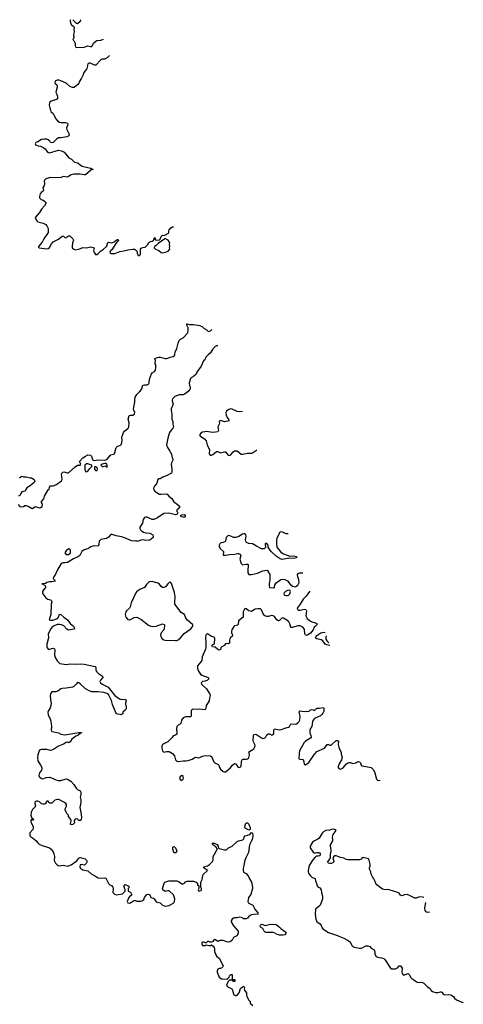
# Model space of a CAD drawing. Header units: inches. Extents: x 2221774 to 2440637, y 201306 to 357559.
# Tile 245 of 245: x 2395409 to 2402305, y 340570 to 355878. Entities that reach past the tile are written whole.
import ezdxf

# ---------------------------------------------------------------- set-up
doc = ezdxf.new("R2010")
doc.units = ezdxf.units.IN
doc.header["$MEASUREMENT"] = 0
for name, color, linetype in [('C3394', 7, 'Continuous'), ('C3395', 7, 'Continuous'), ('C4304', 7, 'Continuous')]:
    doc.layers.add(name, color=color, linetype=linetype)

msp = doc.modelspace()

# ---------------------------------------------------------------- linework, layer by layer
at = {"layer": 'C3394', "color": 5}
for points, elevation in [([(2395383, 348343), (2395410, 348311), (2395436, 348304), (2395469, 348311), (2395490, 348325), (2395510, 348325), (2395550, 348311), (2395590, 348285), (2395610, 348278), (2395650, 348311), (2395710, 348291), (2395730, 348294), (2395756, 348310), (2395763, 348330), (2395757, 348357), (2395749, 348370), (2395749, 348390), (2395786, 348430), (2395795, 348470), (2395850, 348571), (2395867, 348573), (2395870, 348612), (2395888, 348630), (2395930, 348631), (2395970, 348647), (2396057, 348710), (2396069, 348731), (2396058, 348810), (2396067, 348833), (2396077, 348843), (2396093, 348847), (2396150, 348834), (2396170, 348835), (2396270, 348926), (2396310, 348952), (2396350, 348954), (2396358, 348970), (2396338, 349010), (2396390, 349066), (2396430, 349093), (2396470, 349111), (2396510, 349110), (2396524, 349090), (2396541, 349041), (2396550, 349030), (2396565, 349025), (2396630, 349037), (2396730, 349030), (2396750, 349033), (2396770, 349048), (2396827, 349113), (2396870, 349121), (2396884, 349130), (2396911, 349229), (2396930, 349248), (2396950, 349251), (2396976, 349264), (2396990, 349281), (2397003, 349330), (2396999, 349390), (2397010, 349430), (2397022, 349458), (2397039, 349481), (2397093, 349527), (2397106, 349550), (2397109, 349610), (2397094, 349670), (2397110, 349722), (2397130, 349731), (2397170, 349731), (2397196, 349750), (2397201, 349770), (2397181, 349810), (2397177, 349830), (2397199, 349930), (2397199, 349990), (2397202, 350000)], 40), ([(2397799, 350000), (2397789, 349991), (2397778, 349970), (2397778, 349950), (2397794, 349906), (2397792, 349890), (2397762, 349830), (2397762, 349810), (2397776, 349744), (2397776, 349670), (2397791, 349630), (2397791, 349590), (2397798, 349550), (2397790, 349530), (2397761, 349499), (2397739, 349461), (2397713, 349370), (2397692, 349270), (2397705, 349225), (2397744, 349170), (2397770, 349122), (2397778, 349070), (2397791, 349050), (2397791, 349030), (2397769, 348991), (2397763, 348970), (2397776, 348890), (2397776, 348850), (2397767, 348830), (2397738, 348810), (2397701, 348790), (2397635, 348765), (2397590, 348738), (2397570, 348739), (2397558, 348730), (2397540, 348670), (2397493, 348610), (2397488, 348590), (2397493, 348570), (2397510, 348546), (2397530, 348530), (2397584, 348504), (2397610, 348499), (2397685, 348505), (2397700, 348500), (2397726, 348470), (2397776, 348436), (2397804, 348384), (2397818, 348370), (2397854, 348350), (2397894, 348314), (2397894, 348290), (2397878, 348282), (2397870, 348266), (2397858, 348262), (2397854, 348250), (2397854, 348230), (2397862, 348222), (2397865, 348210), (2397858, 348190), (2397830, 348182), (2397727, 348207), (2397650, 348199), (2397550, 348133), (2397492, 348110), (2397470, 348107), (2397430, 348121), (2397390, 348143), (2397370, 348146), (2397350, 348141), (2397330, 348108), (2397317, 348050), (2397279, 347990), (2397277, 347970), (2397288, 347948), (2397310, 347927), (2397333, 347913), (2397370, 347901), (2397434, 347894), (2397478, 347870), (2397485, 347850), (2397482, 347830), (2397434, 347786), (2397370, 347781), (2397330, 347789), (2397292, 347788), (2397281, 347779), (2397250, 347769), (2397210, 347769), (2397150, 347777), (2397110, 347789), (2397098, 347798), (2397030, 347827), (2396990, 347839), (2396910, 347853), (2396848, 347872), (2396828, 347872), (2396790, 347833), (2396758, 347810), (2396670, 347796), (2396645, 347770), (2396639, 347721), (2396630, 347695), (2396570, 347699), (2396546, 347694), (2396516, 347684), (2396470, 347650), (2396410, 347636), (2396376, 347610), (2396342, 347550), (2396314, 347526), (2396244, 347496), (2396150, 347438), (2396113, 347433), (2396090, 347436), (2396070, 347429), (2396050, 347415), (2396002, 347338), (2395963, 347257), (2395934, 347210), (2395931, 347190), (2395952, 347170), (2395962, 347150), (2395910, 347137), (2395870, 347141), (2395832, 347130), (2395810, 347115), (2395754, 347110), (2395778, 347098), (2395782, 347090), (2395804, 347084), (2395812, 347070), (2395811, 347050), (2395782, 347018), (2395765, 346990), (2395762, 346970), (2395767, 346950), (2395814, 346890), (2395846, 346870), (2395890, 346858), (2395905, 346845), (2395906, 346830), (2395897, 346790), (2395892, 346630), (2395871, 346570), (2395868, 346548), (2395890, 346543), (2395925, 346545), (2395979, 346561), (2395996, 346570), (2396013, 346590), (2396030, 346634), (2396050, 346632), (2396094, 346590), (2396151, 346550), (2396195, 346490), (2396246, 346450), (2396258, 346430), (2396262, 346410), (2396250, 346402), (2396170, 346389), (2396142, 346402), (2396094, 346454), (2396059, 346470), (2396030, 346476), (2395990, 346477), (2395935, 346450), (2395908, 346430), (2395893, 346410), (2395851, 346330), (2395851, 346310), (2395858, 346290), (2395856, 346270), (2395829, 346170), (2395829, 346130), (2395835, 346110), (2395850, 346091), (2395870, 346091), (2395930, 346107), (2395950, 346098), (2395956, 346070), (2395950, 346010), (2395953, 345970), (2395990, 345910), (2396010, 345888), (2396035, 345870), (2396130, 345853), (2396194, 345866), (2396270, 345859), (2396350, 345863), (2396410, 345859), (2396582, 345822), (2396591, 345810), (2396594, 345770), (2396603, 345743), (2396633, 345713), (2396696, 345670), (2396701, 345650), (2396665, 345610), (2396655, 345590), (2396667, 345570), (2396691, 345550), (2396782, 345502), (2396890, 345370), (2396924, 345344), (2396961, 345321), (2396990, 345311), (2397053, 345313), (2397065, 345290), (2397052, 345250), (2397052, 345230), (2397062, 345210), (2397065, 345190), (2397062, 345170), (2397052, 345150), (2397014, 345110), (2397010, 345086), (2396998, 345082), (2396994, 345070), (2396986, 345070), (2396978, 345078), (2396930, 345082), (2396910, 345089), (2396850, 345229), (2396836, 345296), (2396790, 345389), (2396764, 345404), (2396717, 345417), (2396630, 345430), (2396570, 345426), (2396530, 345430), (2396490, 345444), (2396434, 345474), (2396350, 345554), (2396330, 345569), (2396314, 345574), (2396310, 345574), (2396285, 345550), (2396251, 345510), (2396237, 345503), (2396130, 345483), (2396070, 345481), (2396050, 345473), (2396003, 345437), (2395971, 345429), (2395922, 345430), (2395910, 345426), (2395894, 345410), (2395884, 345370), (2395886, 345306), (2395896, 345250), (2395894, 345214), (2395881, 345179), (2395850, 345129), (2395845, 345110), (2395850, 345071), (2395870, 345025), (2395881, 345010), (2395891, 344970), (2395901, 344890), (2395898, 344830), (2395902, 344822), (2395911, 344811), (2395914, 344810), (2396010, 344791), (2396051, 344771), (2396110, 344759), (2396330, 344797), (2396357, 344797), (2396374, 344790), (2396355, 344785), (2396311, 344750), (2396283, 344737), (2396219, 344690), (2396191, 344650), (2396179, 344641), (2396170, 344637), (2396150, 344644), (2396130, 344639), (2396090, 344617), (2396010, 344585), (2395950, 344541), (2395910, 344519), (2395890, 344514), (2395830, 344532), (2395748, 344532), (2395719, 344521), (2395705, 344495), (2395693, 344450), (2395687, 344410), (2395690, 344354), (2395731, 344290), (2395751, 344250), (2395755, 344230), (2395746, 344210), (2395715, 344170), (2395704, 344130), (2395714, 344110), (2395750, 344080), (2395770, 344077), (2395822, 344098), (2395870, 344101), (2395890, 344098), (2395930, 344083), (2395970, 344061), (2396009, 344051), (2396049, 344051), (2396130, 344074), (2396151, 344071), (2396202, 344042), (2396248, 343988), (2396289, 343929), (2396310, 343911), (2396351, 343890), (2396361, 343870), (2396361, 343830), (2396351, 343790), (2396359, 343750), (2396359, 343710), (2396346, 343630), (2396365, 343525), (2396371, 343469), (2396366, 343450), (2396350, 343429), (2396329, 343429), (2396308, 343450), (2396296, 343456), (2396272, 343450), (2396258, 343430), (2396262, 343390), (2396235, 343365), (2396210, 343361), (2396201, 343370), (2396209, 343430), (2396204, 343444), (2396168, 343490), (2396166, 343510), (2396146, 343530), (2396118, 343590), (2396118, 343610), (2396138, 343650), (2396136, 343676), (2396126, 343690), (2396094, 343714), (2396030, 343749), (2396010, 343755), (2395990, 343755), (2395957, 343743), (2395910, 343698), (2395880, 343700), (2395867, 343707), (2395850, 343726), (2395830, 343726), (2395814, 343710), (2395814, 343690), (2395797, 343683), (2395770, 343682), (2395749, 343689), (2395716, 343716), (2395690, 343729), (2395670, 343729), (2395650, 343718), (2395646, 343710), (2395646, 343690), (2395655, 343655), (2395650, 343638), (2395610, 343597), (2395591, 343570), (2395585, 343550), (2395584, 343510), (2395595, 343475), (2395610, 343454), (2395631, 343450), (2395618, 343442), (2395610, 343428), (2395602, 343442), (2395590, 343446), (2395582, 343430), (2395581, 343410), (2395587, 343390), (2395617, 343337), (2395619, 343310), (2395611, 343289), (2395566, 343234), (2395564, 343210), (2395569, 343189), (2395588, 343168), (2395610, 343161), (2395659, 343119), (2395690, 343079), (2395710, 343062), (2395758, 343038), (2395810, 343026), (2395870, 343003), (2395900, 342980), (2395930, 342941), (2395942, 342910), (2395948, 342870), (2395946, 342806), (2395967, 342767), (2395990, 342739), (2396008, 342728), (2396030, 342725), (2396090, 342734), (2396150, 342719), (2396170, 342721), (2396210, 342740), (2396299, 342801), (2396330, 342844), (2396350, 342851), (2396372, 342850), (2396425, 342830), (2396446, 342810), (2396458, 342790), (2396443, 342757), (2396422, 342738), (2396410, 342734), (2396370, 342744), (2396350, 342738), (2396346, 342710), (2396351, 342690), (2396360, 342680), (2396390, 342663), (2396470, 342645), (2396521, 342601), (2396602, 342550), (2396630, 342538), (2396670, 342531), (2396730, 342538), (2396750, 342531), (2396791, 342450), (2396811, 342430), (2396835, 342415), (2396859, 342390), (2396863, 342370), (2396858, 342310), (2396882, 342282), (2396910, 342272), (2397006, 342290), (2397046, 342330), (2397046, 342350), (2397029, 342410), (2397036, 342424), (2397050, 342432), (2397094, 342410), (2397114, 342390), (2397094, 342370), (2397094, 342330), (2397130, 342312), (2397154, 342270), (2397110, 342235), (2397100, 342220), (2397081, 342170), (2397090, 342146), (2397110, 342141), (2397130, 342147), (2397170, 342176), (2397190, 342185), (2397210, 342182), (2397230, 342172), (2397290, 342172), (2397310, 342178), (2397338, 342202), (2397349, 342231), (2397384, 342276), (2397410, 342285), (2397431, 342271), (2397450, 342232), (2397490, 342218), (2397498, 342210), (2397530, 342165), (2397590, 342147), (2397631, 342110), (2397670, 342094), (2397730, 342108), (2397804, 342150), (2397817, 342170), (2397821, 342210), (2397801, 342270), (2397733, 342333), (2397710, 342337), (2397670, 342324), (2397635, 342350), (2397628, 342370), (2397658, 342462), (2397666, 342470), (2397729, 342491), (2397850, 342491), (2397890, 342476), (2397930, 342445), (2397950, 342442), (2397970, 342452), (2397987, 342473), (2398010, 342485), (2398110, 342485), (2398154, 342470), (2398173, 342453), (2398174, 342430), (2398194, 342410), (2398194, 342370), (2398182, 342350), (2398190, 342334), (2398210, 342332), (2398230, 342342), (2398235, 342350), (2398234, 342370), (2398226, 342390), (2398226, 342470), (2398247, 342513), (2398255, 342570), (2398262, 342590), (2398328, 342650), (2398310, 342668), (2398290, 342675), (2398275, 342690), (2398268, 342710), (2398330, 342721), (2398358, 342742), (2398407, 342793), (2398417, 342810), (2398417, 342870), (2398482, 342990), (2398457, 343017), (2398409, 343050), (2398402, 343070), (2398405, 343075), (2398430, 343074), (2398476, 343056), (2398494, 343030), (2398500, 343000), (2398511, 342991), (2398550, 342984), (2398590, 342971), (2398618, 342970), (2398630, 342976), (2398657, 343003), (2398710, 343031), (2398790, 343104), (2398810, 343114), (2398875, 343125), (2398895, 343145), (2398899, 343170), (2398913, 343187), (2398988, 343210), (2399010, 343242), (2399030, 343232), (2399033, 343190), (2399028, 343150), (2399014, 343110), (2398982, 343050), (2398965, 342930), (2398923, 342850), (2398901, 342790), (2398895, 342725), (2398884, 342684), (2398883, 342650), (2398890, 342625), (2398930, 342605), (2398959, 342570), (2398975, 342530), (2399010, 342470), (2399027, 342390), (2399026, 342370), (2399002, 342278), (2398967, 342230), (2398956, 342170), (2398961, 342150), (2398970, 342141), (2399031, 342110), (2399062, 342050), (2399110, 341994), (2399114, 341970), (2399050, 341969), (2399010, 341959), (2398990, 341949), (2398968, 341932), (2398950, 341909), (2398930, 341897), (2398890, 341901), (2398870, 341913), (2398830, 341923), (2398790, 341916), (2398750, 341916), (2398730, 341909), (2398710, 341894), (2398695, 341870), (2398695, 341850), (2398730, 341791), (2398806, 341710), (2398805, 341670), (2398784, 341636), (2398732, 341608), (2398710, 341568), (2398680, 341540), (2398650, 341538), (2398630, 341542), (2398570, 341564), (2398520, 341560), (2398490, 341546), (2398454, 341574), (2398430, 341578), (2398410, 341548), (2398390, 341535), (2398370, 341538), (2398350, 341548), (2398330, 341548), (2398310, 341526), (2398290, 341526), (2398270, 341535), (2398250, 341535), (2398242, 341530), (2398238, 341510), (2398250, 341485), (2398270, 341482), (2398290, 341482), (2398310, 341494), (2398350, 341485), (2398375, 341485), (2398390, 341494), (2398414, 341474), (2398431, 341451), (2398438, 341430), (2398438, 341390), (2398457, 341337), (2398472, 341312), (2398512, 341290), (2398552, 341210), (2398554, 341190), (2398572, 341170), (2398562, 341150), (2398550, 341138), (2398530, 341129), (2398510, 341129), (2398490, 341118), (2398476, 341090), (2398476, 341070), (2398510, 340994), (2398544, 340964), (2398630, 340962), (2398646, 340970), (2398666, 340990), (2398668, 341012), (2398690, 341034), (2398710, 341034), (2398714, 341030), (2398714, 340970), (2398718, 340958), (2398750, 340954), (2398754, 340950), (2398753, 340927), (2398730, 340926), (2398722, 340942), (2398710, 340946), (2398670, 340946), (2398650, 340926), (2398622, 340870), (2398632, 340850), (2398642, 340842), (2398697, 340817), (2398705, 340810), (2398718, 340790), (2398730, 340734), (2398740, 340720), (2398770, 340702), (2398790, 340712), (2398822, 340750), (2398843, 340817), (2398870, 340842), (2398893, 340853), (2398902, 340830), (2398898, 340810), (2398902, 340790), (2398912, 340772), (2398924, 340764), (2398932, 340750), (2398932, 340710), (2398938, 340690), (2398970, 340634), (2398992, 340612), (2398994, 340590), (2399032, 340552)], 40), ([(2398873, 349786), (2398870, 349785), (2398823, 349783), (2398790, 349789), (2398710, 349825), (2398690, 349827), (2398661, 349819), (2398623, 349790), (2398611, 349770), (2398621, 349730), (2398636, 349696), (2398655, 349670), (2398662, 349650), (2398658, 349642), (2398645, 349635), (2398590, 349625), (2398530, 349649), (2398518, 349642), (2398511, 349630), (2398516, 349610), (2398511, 349590), (2398491, 349550), (2398499, 349490), (2398488, 349472), (2398455, 349465), (2398410, 349461), (2398310, 349474), (2398288, 349472), (2398250, 349463), (2398225, 349450), (2398211, 349430), (2398211, 349410), (2398281, 349361), (2398306, 349330), (2398321, 349270), (2398358, 349190), (2398356, 349130), (2398370, 349106), (2398390, 349108), (2398410, 349118), (2398470, 349163), (2398490, 349165), (2398530, 349146), (2398590, 349160), (2398610, 349159), (2398650, 349108), (2398670, 349103), (2398690, 349113), (2398724, 349156), (2398750, 349174), (2398770, 349177), (2398790, 349173), (2398850, 349124), (2398870, 349121), (2398950, 349137), (2399010, 349140), (2399030, 349146), (2399090, 349184), (2399097, 349185)], 60), ([(2395407, 348753), (2395430, 348778), (2395450, 348782), (2395470, 348772), (2395508, 348772), (2395570, 348756), (2395590, 348756), (2395632, 348730), (2395642, 348710), (2395635, 348685), (2395572, 348630), (2395521, 348599), (2395505, 348575), (2395493, 348547), (2395444, 348536), (2395426, 348514), (2395410, 348481), (2395390, 348469)], 40), ([(2399582, 347887), (2399570, 347883), (2399550, 347886), (2399493, 347913), (2399470, 347916), (2399450, 347903), (2399442, 347890), (2399406, 347810), (2399401, 347790), (2399400, 347710), (2399412, 347670), (2399470, 347602), (2399510, 347572), (2399610, 347537), (2399670, 347543), (2399690, 347538), (2399711, 347530), (2399714, 347510), (2399670, 347502), (2399610, 347506), (2399570, 347503), (2399490, 347488), (2399457, 347497), (2399398, 347538), (2399323, 347603), (2399273, 347670), (2399269, 347710), (2399250, 347733), (2399230, 347734), (2399225, 347730), (2399232, 347670), (2399208, 347652), (2399190, 347650), (2399170, 347654), (2399090, 347691), (2399030, 347728), (2398970, 347736), (2398937, 347750), (2398923, 347770), (2398921, 347790), (2398929, 347850), (2398924, 347870), (2398910, 347889), (2398870, 347879), (2398817, 347843), (2398770, 347826), (2398730, 347830), (2398690, 347849), (2398650, 347857), (2398621, 347830), (2398606, 347770), (2398599, 347761), (2398574, 347750), (2398535, 347745), (2398521, 347730), (2398511, 347710), (2398511, 347690), (2398531, 347651), (2398575, 347610), (2398578, 347590), (2398572, 347570), (2398574, 347554), (2398610, 347551), (2398670, 347562), (2398750, 347568), (2398799, 347579), (2398810, 347579), (2398831, 347570), (2398846, 347550), (2398831, 347490), (2398850, 347422), (2398870, 347405), (2398930, 347415), (2398950, 347415), (2398958, 347410), (2398963, 347383), (2398956, 347330), (2398956, 347276), (2398971, 347251), (2399010, 347251), (2399106, 347274), (2399190, 347311), (2399250, 347318), (2399270, 347312), (2399272, 347290), (2399296, 347256), (2399299, 347239), (2399299, 347170), (2399288, 347110), (2399286, 347070), (2399294, 347050), (2399350, 347043), (2399372, 347048), (2399377, 347090), (2399398, 347122), (2399470, 347175), (2399490, 347179), (2399530, 347175), (2399570, 347156), (2399610, 347105), (2399650, 347071), (2399690, 347061), (2399710, 347071), (2399730, 347087), (2399754, 347130), (2399750, 347168), (2399730, 347218), (2399728, 347250), (2399739, 347270), (2399760, 347280), (2399810, 347276)], 60), ([(2399916, 346992), (2399915, 346990), (2399886, 346954), (2399864, 346916), (2399817, 346870), (2399770, 346790), (2399721, 346730), (2399725, 346710), (2399750, 346699), (2399770, 346698), (2399830, 346713), (2399856, 346710), (2399867, 346690), (2399858, 346610), (2399876, 346570), (2399930, 346525), (2399950, 346516), (2400000, 346503)], 60), ([(2400000, 346444), (2399988, 346432), (2399970, 346390), (2399930, 346342), (2399890, 346313), (2399870, 346306), (2399850, 346309), (2399841, 346330), (2399835, 346395), (2399829, 346410), (2399812, 346432), (2399770, 346452), (2399730, 346456), (2399650, 346429), (2399627, 346427), (2399622, 346430), (2399607, 346487), (2399595, 346515), (2399562, 346542), (2399510, 346573), (2399490, 346577), (2399450, 346537), (2399430, 346534), (2399408, 346548), (2399370, 346599), (2399350, 346609), (2399330, 346613), (2399270, 346599), (2399250, 346599), (2399222, 346610), (2399210, 346619), (2399190, 346649), (2399170, 346704), (2399150, 346717), (2399110, 346719), (2399069, 346711), (2399010, 346679), (2398990, 346681), (2398970, 346690), (2398930, 346717), (2398910, 346722), (2398881, 346670), (2398884, 346590), (2398811, 346530), (2398807, 346473), (2398795, 346465), (2398750, 346452), (2398737, 346443), (2398705, 346390), (2398699, 346370), (2398701, 346350), (2398717, 346310), (2398711, 346290), (2398688, 346272), (2398677, 346250), (2398672, 346230), (2398670, 346184), (2398650, 346175), (2398630, 346178), (2398610, 346174), (2398587, 346150), (2398550, 346127), (2398537, 346110), (2398530, 346089), (2398519, 346081), (2398510, 346076), (2398490, 346087), (2398450, 346124), (2398408, 346130), (2398398, 346150), (2398410, 346162), (2398430, 346172), (2398435, 346185), (2398443, 346250), (2398430, 346277), (2398390, 346289), (2398330, 346329), (2398310, 346322), (2398303, 346310), (2398295, 346270), (2398301, 346190), (2398301, 346110), (2398296, 346090), (2398247, 345970), (2398242, 345918), (2398227, 345893), (2398171, 345830), (2398171, 345810), (2398174, 345790), (2398190, 345751), (2398222, 345702), (2398238, 345690), (2398341, 345650), (2398351, 345631), (2398330, 345608), (2398290, 345593), (2398250, 345587), (2398228, 345570), (2398233, 345550), (2398241, 345541), (2398314, 345474), (2398367, 345390), (2398371, 345370), (2398357, 345330), (2398353, 345287), (2398340, 345260), (2398306, 345214), (2398302, 345170), (2398291, 345150), (2398210, 345160), (2398170, 345154), (2398110, 345157), (2398088, 345152), (2398078, 345142), (2398073, 345127), (2398077, 345063), (2398070, 345038), (2397990, 345041), (2397950, 345022), (2397925, 344990), (2397919, 344950), (2397911, 344930), (2397870, 344909), (2397850, 344890), (2397848, 344852), (2397854, 344786), (2397850, 344769), (2397830, 344753), (2397797, 344743), (2397781, 344719), (2397710, 344653), (2397630, 344609), (2397616, 344590), (2397616, 344550), (2397631, 344510), (2397650, 344491), (2397690, 344499), (2397730, 344499), (2397783, 344470), (2397814, 344434), (2397830, 344370), (2397850, 344351), (2397870, 344347), (2397950, 344358), (2397990, 344354), (2398030, 344359), (2398090, 344384), (2398130, 344408), (2398149, 344411), (2398190, 344404), (2398210, 344409), (2398250, 344430), (2398290, 344441), (2398375, 344435), (2398397, 344417), (2398412, 344370), (2398433, 344333), (2398450, 344321), (2398490, 344306), (2398506, 344290), (2398517, 344250), (2398530, 344228), (2398571, 344190), (2398590, 344182), (2398610, 344182), (2398681, 344239), (2398719, 344290), (2398750, 344316), (2398770, 344311), (2398795, 344270), (2398810, 344255), (2398830, 344254), (2398840, 344260), (2398852, 344270), (2398856, 344350), (2398870, 344381), (2398890, 344384), (2398930, 344380), (2398950, 344386), (2398964, 344396), (2398972, 344410), (2398979, 344450), (2398978, 344478), (2398968, 344492), (2399050, 344543), (2399066, 344574), (2399070, 344590), (2399065, 344610), (2399042, 344650), (2399037, 344670), (2399042, 344750), (2399050, 344764), (2399070, 344768), (2399090, 344763), (2399170, 344711), (2399190, 344705), (2399210, 344708), (2399230, 344719), (2399250, 344759), (2399270, 344773), (2399290, 344773), (2399330, 344757), (2399350, 344766), (2399357, 344783), (2399359, 344830), (2399370, 344855), (2399450, 344838), (2399479, 344841), (2399530, 344862), (2399590, 344879), (2399604, 344890), (2399617, 344923), (2399629, 344930), (2399690, 344927), (2399710, 344933), (2399733, 344947), (2399753, 344967), (2399762, 344990), (2399768, 345050), (2399754, 345110), (2399768, 345132), (2399830, 345122), (2399866, 345126), (2399890, 345123), (2399910, 345128), (2399930, 345151), (2399950, 345156), (2399970, 345150), (2399990, 345137), (2400000, 345146)], 60), ([(2400000, 345018), (2399990, 345014), (2399962, 344970), (2399950, 344890), (2399933, 344867), (2399919, 344830), (2399917, 344790), (2399936, 344750), (2399942, 344730), (2399938, 344722), (2399930, 344710), (2399850, 344662), (2399830, 344641), (2399760, 344510), (2399752, 344470), (2399748, 344388), (2399770, 344379), (2399810, 344378), (2399821, 344361), (2399831, 344311), (2399838, 344298), (2399850, 344291), (2399903, 344330), (2399990, 344459), (2400000, 344470)], 60), ([(2400000, 343115), (2399991, 343110), (2399963, 343090), (2399926, 343030), (2399925, 343005), (2399970, 342938), (2399984, 342924), (2399990, 342921), (2400000, 342923)], 60), ([(2400000, 342857), (2399964, 342816), (2399911, 342729), (2399895, 342650), (2399895, 342630), (2399899, 342610), (2399930, 342566), (2399950, 342546), (2399970, 342536), (2399992, 342532), (2400000, 342524)], 60)]:
    msp.add_lwpolyline(points, dxfattribs=dict(at, elevation=elevation))
for points, elevation in [([(2396450, 348975), (2396422, 348950), (2396419, 348890), (2396430, 348852), (2396450, 348851), (2396470, 348858), (2396498, 348902), (2396528, 348930), (2396528, 348950), (2396470, 348974)], 40), ([(2396590, 348928), (2396574, 348926), (2396571, 348890), (2396588, 348868), (2396610, 348867), (2396615, 348870), (2396619, 348890), (2396614, 348914)], 40), ([(2396730, 348979), (2396692, 348970), (2396672, 348950), (2396690, 348932), (2396710, 348931), (2396730, 348942), (2396754, 348934), (2396754, 348930), (2396770, 348922), (2396775, 348935), (2396770, 348946), (2396766, 348946), (2396766, 348970), (2396750, 348978)], 40), ([(2397950, 348142), (2397922, 348150), (2397909, 348170), (2397930, 348181), (2397970, 348186), (2397983, 348170), (2397981, 348150), (2397970, 348144)], 40), ([(2396170, 347649), (2396130, 347619), (2396111, 347590), (2396130, 347566), (2396170, 347563), (2396190, 347578), (2396197, 347590), (2396199, 347630), (2396188, 347648)], 40), ([(2397470, 347142), (2397423, 347137), (2397410, 347129), (2397381, 347099), (2397348, 347052), (2397279, 347021), (2397232, 346988), (2397212, 346968), (2397144, 346810), (2397127, 346750), (2397115, 346730), (2397071, 346690), (2397059, 346670), (2397047, 346630), (2397058, 346590), (2397090, 346551), (2397110, 346547), (2397130, 346551), (2397190, 346583), (2397230, 346588), (2397290, 346559), (2397410, 346467), (2397448, 346448), (2397490, 346446), (2397530, 346451), (2397630, 346485), (2397656, 346476), (2397662, 346470), (2397662, 346462), (2397655, 346410), (2397647, 346390), (2397610, 346348), (2397596, 346310), (2397601, 346290), (2397625, 346250), (2397650, 346235), (2397670, 346231), (2397830, 346224), (2397850, 346228), (2397870, 346238), (2397907, 346270), (2397966, 346334), (2398069, 346410), (2398102, 346450), (2398099, 346470), (2398020, 346540), (2397994, 346574), (2397970, 346630), (2397921, 346661), (2397822, 346790), (2397818, 346818), (2397824, 346910), (2397814, 346974), (2397771, 347111), (2397752, 347132), (2397730, 347129), (2397711, 347110), (2397678, 347062), (2397650, 347050), (2397630, 347049), (2397608, 347068), (2397582, 347102), (2397558, 347118)], 60), ([(2399609, 347009), (2399570, 347006), (2399541, 346990), (2399522, 346970), (2399514, 346950), (2399524, 346930), (2399550, 346924), (2399570, 346925), (2399590, 346933), (2399607, 346950), (2399616, 346990)], 60), ([(2397930, 344128), (2397910, 344115), (2397891, 344090), (2397903, 344063), (2397930, 344052), (2397948, 344070), (2397953, 344090), (2397948, 344110)], 60), ([(2398970, 343278), (2398922, 343302), (2398915, 343310), (2398910, 343334), (2398917, 343370), (2398930, 343392), (2398950, 343391), (2398971, 343370), (2398990, 343314), (2398990, 343286)], 40), ([(2397810, 342924), (2397804, 342930), (2397790, 342986), (2397790, 343012), (2397810, 343022), (2397830, 343002), (2397850, 342954), (2397838, 342930), (2397830, 342924)], 40), ([(2399497, 341643), (2399450, 341644), (2399410, 341653), (2399377, 341677), (2399350, 341687), (2399271, 341689), (2399250, 341685), (2399230, 341689), (2399210, 341709), (2399187, 341747), (2399150, 341770), (2399146, 341790), (2399150, 341802), (2399170, 341816), (2399190, 341811), (2399210, 341799), (2399230, 341797), (2399310, 341816), (2399398, 341810), (2399450, 341771), (2399467, 341747), (2399525, 341710), (2399547, 341690), (2399546, 341670), (2399530, 341649)], 40)]:
    msp.add_lwpolyline(points, close=True, dxfattribs=dict(at, elevation=elevation))
at = {"layer": 'C3395', "color": 5}
for points, elevation in [([(2396201, 355875), (2396194, 355866), (2396200, 355830), (2396210, 355806), (2396216, 355796), (2396252, 355770), (2396257, 355757), (2396252, 355730), (2396258, 355690), (2396245, 355650), (2396245, 355625), (2396252, 355610), (2396252, 355590), (2396238, 355582), (2396234, 355570), (2396250, 355554), (2396265, 355525), (2396271, 355510), (2396271, 355470), (2396282, 355450), (2396290, 355446), (2396410, 355453), (2396470, 355470), (2396510, 355462), (2396530, 355464), (2396537, 355470), (2396559, 355521), (2396590, 355545), (2396610, 355554), (2396670, 355558), (2396710, 355577)], 60), ([(2396348, 355878), (2396355, 355870), (2396347, 355850), (2396310, 355813), (2396290, 355821), (2396239, 355870), (2396236, 355876)], 60), ([(2396805, 355322), (2396770, 355285), (2396750, 355273), (2396730, 355267), (2396690, 355264), (2396670, 355253), (2396590, 355169), (2396570, 355169), (2396510, 355200), (2396490, 355204), (2396470, 355192), (2396462, 355170), (2396459, 355130), (2396450, 355110), (2396404, 355056), (2396390, 355010), (2396372, 354968), (2396331, 354910), (2396326, 354890), (2396310, 354864), (2396290, 354854), (2396255, 354825), (2396230, 354823), (2396190, 354841), (2396130, 354889), (2396050, 354929), (2396024, 354936), (2395990, 354938), (2395958, 354922), (2395954, 354890), (2395984, 354864), (2395991, 354850), (2395991, 354830), (2395971, 354750), (2395999, 354690), (2395998, 354650), (2395981, 354639), (2395898, 354610), (2395871, 354590), (2395867, 354550), (2395876, 354510), (2395890, 354474), (2395892, 354450), (2395930, 354418), (2395947, 354390), (2395963, 354343), (2396001, 354301), (2396026, 354286), (2396050, 354279), (2396118, 354278), (2396151, 354270), (2396155, 354250), (2396139, 354190), (2396141, 354170), (2396171, 354110), (2396177, 354083), (2396172, 354070), (2396141, 354059), (2396050, 354042), (2396010, 354043), (2395980, 354020), (2395930, 353969), (2395910, 353962), (2395890, 353969), (2395875, 353990), (2395852, 354012), (2395830, 354021), (2395790, 354023), (2395750, 354017), (2395690, 353979), (2395662, 353970), (2395652, 353950), (2395653, 353933), (2395696, 353916), (2395730, 353911), (2395772, 353892), (2395803, 353870), (2395841, 353821), (2395870, 353807), (2396010, 353848), (2396060, 353840), (2396099, 353819), (2396126, 353790), (2396171, 353731), (2396212, 353710), (2396262, 353662), (2396311, 353651), (2396354, 353614), (2396381, 353601), (2396490, 353577), (2396514, 353570), (2396533, 353553), (2396552, 353550), (2396530, 353549), (2396510, 353535), (2396430, 353467), (2396410, 353465), (2396350, 353477), (2396250, 353476), (2396210, 353464), (2396170, 353438), (2396150, 353432), (2396090, 353439), (2396047, 353427), (2395970, 353422), (2395890, 353427), (2395831, 353410), (2395801, 353390), (2395791, 353370), (2395795, 353330), (2395787, 353293), (2395771, 353270), (2395777, 353223), (2395772, 353210), (2395742, 353190), (2395725, 353170), (2395716, 353130), (2395718, 353110), (2395723, 353103), (2395745, 353085), (2395773, 353073), (2395797, 353057), (2395822, 353030), (2395796, 352984), (2395750, 352934), (2395718, 352882), (2395656, 352810), (2395651, 352790), (2395673, 352753), (2395693, 352733), (2395773, 352713), (2395813, 352693), (2395833, 352673), (2395850, 352634), (2395854, 352586), (2395851, 352570), (2395783, 352470), (2395759, 352421), (2395702, 352350), (2395702, 352342), (2395712, 352332), (2395830, 352317), (2395850, 352321), (2395870, 352338), (2395904, 352396), (2395930, 352424), (2396012, 352468), (2396070, 352514), (2396090, 352511), (2396110, 352491), (2396130, 352486), (2396152, 352508), (2396170, 352519), (2396190, 352519), (2396235, 352470), (2396243, 352450), (2396231, 352411), (2396223, 352350), (2396226, 352330), (2396248, 352308), (2396270, 352301), (2396330, 352311), (2396390, 352334), (2396450, 352331), (2396510, 352347), (2396530, 352343), (2396565, 352330), (2396556, 352290), (2396560, 352270), (2396588, 352228), (2396607, 352227), (2396630, 352242), (2396663, 352277), (2396711, 352309), (2396758, 352350), (2396769, 352370), (2396775, 352405), (2396784, 352416), (2396790, 352421), (2396830, 352410), (2396850, 352413), (2396876, 352424), (2396910, 352452), (2396930, 352463), (2396939, 352459), (2396943, 352450), (2396902, 352398), (2396839, 352301), (2396825, 352290), (2396812, 352270), (2396814, 352250), (2396830, 352242), (2396890, 352245), (2396965, 352275), (2397030, 352283), (2397090, 352301), (2397170, 352313), (2397192, 352310), (2397225, 352290), (2397234, 352270), (2397234, 352250), (2397244, 352224), (2397250, 352214), (2397270, 352214), (2397286, 352230), (2397288, 352308), (2397296, 352324), (2397324, 352336), (2397357, 352343), (2397380, 352360), (2397399, 352381), (2397414, 352410), (2397430, 352426), (2397482, 352438), (2397498, 352462), (2397500, 352480), (2397510, 352494), (2397518, 352458), (2397531, 352451), (2397582, 352458), (2397594, 352465), (2397610, 352506), (2397630, 352527), (2397655, 352525), (2397720, 352560), (2397728, 352570), (2397728, 352590), (2397735, 352610), (2397758, 352642), (2397783, 352657), (2397800, 352659)], 60), ([(2397202, 350000), (2397205, 350010), (2397229, 350050), (2397270, 350091), (2397301, 350130), (2397325, 350195), (2397350, 350203), (2397390, 350201), (2397413, 350210), (2397424, 350230), (2397429, 350290), (2397456, 350370), (2397470, 350390), (2397503, 350410), (2397521, 350430), (2397527, 350470), (2397523, 350510), (2397515, 350530), (2397519, 350579), (2397509, 350611), (2397537, 350623), (2397570, 350631), (2397590, 350630), (2397670, 350611), (2397690, 350611), (2397710, 350615), (2397746, 350634), (2397796, 350644), (2397810, 350651), (2397820, 350670), (2397824, 350710), (2397852, 350768), (2397872, 350848), (2397888, 350892), (2397908, 350912), (2397950, 350931), (2398021, 351010), (2398029, 351050), (2398029, 351089), (2398006, 351130), (2398006, 351150), (2398014, 351150), (2398022, 351142), (2398050, 351138), (2398110, 351141), (2398210, 351122), (2398250, 351102), (2398278, 351078), (2398310, 351061), (2398330, 351041), (2398350, 351033), (2398377, 351043), (2398396, 351063)], 40), ([(2398491, 350808), (2398490, 350809), (2398470, 350809), (2398450, 350799), (2398408, 350752), (2398370, 350692), (2398339, 350670), (2398301, 350630), (2398286, 350590), (2398268, 350572), (2398228, 350490), (2398162, 350398), (2398150, 350368), (2398112, 350330), (2398072, 350310), (2398062, 350298), (2398043, 350230), (2398047, 350190), (2398057, 350170), (2398059, 350150), (2398054, 350130), (2398039, 350110), (2397997, 350070), (2397970, 350054), (2397950, 350048), (2397890, 350044), (2397821, 350019), (2397799, 350000)], 40)]:
    msp.add_lwpolyline(points, dxfattribs=dict(at, elevation=elevation))
at = {"layer": 'C3395', "color": 5, "elevation": 60}
msp.add_lwpolyline([(2397670, 352478), (2397665, 352470), (2397563, 352397), (2397530, 352365), (2397507, 352353), (2397501, 352330), (2397518, 352310), (2397571, 352291), (2397610, 352261), (2397630, 352256), (2397690, 352267), (2397719, 352281), (2397744, 352310), (2397739, 352330), (2397744, 352350), (2397739, 352390), (2397742, 352410), (2397718, 352450)], close=True, dxfattribs=at)
at = {"layer": 'C4304', "color": 5, "elevation": 60}
for points in [[(2400000, 346503), (2400018, 346498), (2400026, 346490), (2400027, 346470), (2400000, 346444)], [(2400231, 346149), (2400163, 346163), (2400119, 346219), (2400097, 346237), (2400030, 346254), (2400010, 346265), (2400008, 346270), (2400015, 346290), (2400030, 346306), (2400090, 346344), (2400130, 346355), (2400155, 346352)], [(2400175, 346298), (2400167, 346273), (2400168, 346248), (2400182, 346222), (2400202, 346202), (2400214, 346194)], [(2400000, 345146), (2400030, 345173), (2400070, 345174), (2400130, 345183), (2400137, 345170), (2400135, 345130), (2400122, 345098), (2400106, 345074), (2400083, 345057), (2400000, 345018)], [(2400000, 344470), (2400030, 344502), (2400147, 344553), (2400190, 344611), (2400210, 344611), (2400230, 344599), (2400250, 344601), (2400330, 344671), (2400350, 344671), (2400366, 344650), (2400361, 344610), (2400368, 344568), (2400379, 344539), (2400406, 344490), (2400406, 344466), (2400423, 344410), (2400411, 344370), (2400376, 344310), (2400361, 344270), (2400359, 344250), (2400370, 344236), (2400390, 344228), (2400430, 344243), (2400490, 344308), (2400514, 344326), (2400530, 344331), (2400548, 344328), (2400590, 344313), (2400633, 344327), (2400650, 344337), (2400670, 344343), (2400690, 344341), (2400707, 344327), (2400719, 344290), (2400730, 344276), (2400870, 344251), (2400910, 344217), (2400930, 344171), (2400953, 344070), (2400970, 344054), (2400990, 344050), (2401013, 344054)], [(2401693, 342232), (2401670, 342238), (2401630, 342241), (2401610, 342237), (2401570, 342219), (2401550, 342219), (2401470, 342264), (2401430, 342276), (2401393, 342273), (2401350, 342259), (2401330, 342269), (2401310, 342297), (2401288, 342310), (2401150, 342349), (2401130, 342353), (2401089, 342349), (2401050, 342359), (2400959, 342430), (2400946, 342450), (2400932, 342490), (2400911, 342531), (2400894, 342550), (2400873, 342593), (2400865, 342630), (2400849, 342670), (2400849, 342690), (2400857, 342717), (2400855, 342750), (2400841, 342810), (2400830, 342834), (2400750, 342854), (2400734, 342846), (2400715, 342825), (2400690, 342816), (2400510, 342815), (2400483, 342823), (2400450, 342843), (2400394, 342854), (2400330, 342878), (2400310, 342878), (2400291, 342869), (2400279, 342850), (2400293, 342790), (2400290, 342784), (2400276, 342770), (2400250, 342761), (2400230, 342757), (2400210, 342764), (2400202, 342770), (2400195, 342790), (2400213, 342807), (2400239, 342850), (2400241, 342910), (2400252, 342948), (2400252, 342970), (2400241, 343030), (2400242, 343050), (2400278, 343110), (2400279, 343130), (2400273, 343170), (2400284, 343210), (2400329, 343270), (2400304, 343290), (2400270, 343295), (2400224, 343276), (2400170, 343274), (2400130, 343252), (2400110, 343229), (2400065, 343155), (2400043, 343137), (2400000, 343115)], [(2400000, 342923), (2400029, 342931), (2400054, 342930), (2400070, 342925), (2400079, 342910), (2400079, 342890), (2400070, 342879), (2400050, 342873), (2400024, 342876), (2400010, 342869), (2400000, 342857)], [(2400000, 342524), (2400002, 342522), (2400007, 342490), (2400023, 342450), (2400032, 342410), (2400051, 342391), (2400070, 342385), (2400087, 342367), (2400095, 342350), (2400099, 342310), (2400117, 342250), (2400114, 342206), (2400078, 342110), (2400065, 342095), (2400006, 342050), (2400004, 341970), (2400014, 341894), (2400030, 341852), (2400080, 341820), (2400097, 341797), (2400110, 341761), (2400123, 341743), (2400210, 341687), (2400350, 341641), (2400370, 341628), (2400450, 341598), (2400507, 341570), (2400544, 341544), (2400570, 341486), (2400590, 341469), (2400610, 341458), (2400690, 341443), (2400710, 341443), (2400730, 341446), (2400790, 341481), (2400821, 341481), (2400851, 341471), (2400870, 341445), (2400917, 341417), (2400928, 341388), (2400931, 341350), (2400951, 341311), (2400970, 341301), (2401034, 341294), (2401070, 341281), (2401085, 341265), (2401171, 341131), (2401190, 341121), (2401250, 341121), (2401281, 341139), (2401310, 341171), (2401330, 341167), (2401356, 341130), (2401348, 341070), (2401353, 341050), (2401368, 341028), (2401394, 341026), (2401430, 341046), (2401450, 341051), (2401470, 341031), (2401486, 340990), (2401505, 340970), (2401538, 340950), (2401554, 340934), (2401590, 340916), (2401610, 340911), (2401630, 340915), (2401670, 340910), (2401690, 340897), (2401750, 340841), (2401790, 340818), (2401807, 340787), (2401827, 340767), (2401870, 340754), (2401910, 340755), (2401950, 340765), (2401964, 340764), (2401976, 340756), (2401991, 340730), (2402010, 340715), (2402070, 340721), (2402110, 340716), (2402150, 340691), (2402166, 340666), (2402198, 340638), (2402296, 340596), (2402305, 340595)], [(2401777, 342007), (2401775, 342005), (2401750, 342000), (2401727, 342007), (2401710, 342030), (2401707, 342070), (2401723, 342151)]]:
    msp.add_lwpolyline(points, dxfattribs=at)

doc.saveas('drawing.dxf')
